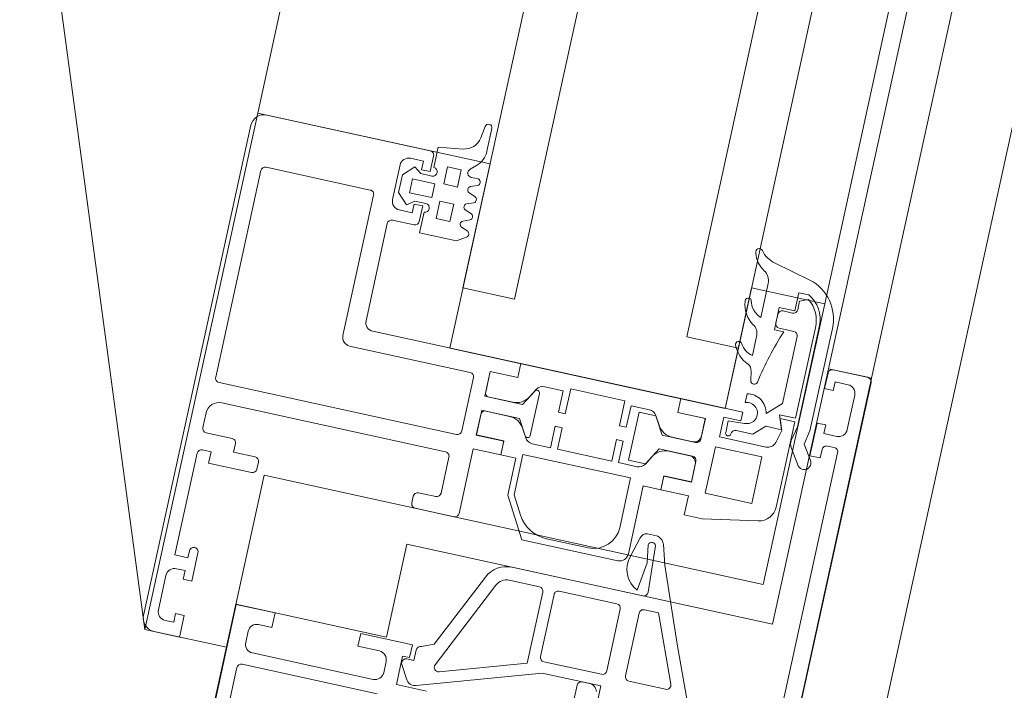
# Model space of a CAD drawing. Header units: metres. Extents: x 233012 to 233264, y 553571 to 554014.
# Tile 211 of 256: x 233204.268 to 233204.3798, y 553836.2545 to 553836.3307. Entities that reach past the tile are written whole.
import ezdxf

# ---------------------------------------------------------------- set-up
doc = ezdxf.new("R2010")
doc.units = ezdxf.units.M
for name, color, linetype, lineweight in [('A-NL$1A_detailuitwerking', 252, 'Continuous', 5), ('A-NL30_stijlen_dorpels-pui', 252, 'Continuous', 5), ('A-NL30_wandopeningen', 252, 'Continuous', 5)]:
    doc.layers.add(name, color=color, linetype=linetype, lineweight=lineweight)

# ---------------------------------------------------------------- blocks, each defined once
blk = doc.blocks.new('NLRS_31_WI_CWP_aluminium raam_gen_mie - AWS 65 BS kiep-2839039-01_Situatie')
at = {"layer": 'A-NL$1A_detailuitwerking'}
for p, q in [((-0.1934996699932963, 0.05945019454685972), (-0.2504996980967, 0.05945019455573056)), ((-0.2519996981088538, 0.05795019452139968), (-0.2519996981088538, 0.0549501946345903)), ((-0.2494996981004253, 0.05795019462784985), (-0.2454996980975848, 0.05795019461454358)), ((-0.242999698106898, 0.05595019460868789), (-0.242999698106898, 0.05745019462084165)), ((-0.242999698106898, 0.05745019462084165), (-0.2311996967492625, 0.05745019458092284)), ((-0.2281997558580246, 0.05745013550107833), (-0.2264996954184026, 0.05745013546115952)), ((-0.2222996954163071, 0.0572501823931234), (-0.1982996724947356, 0.05725018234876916)), ((-0.1919996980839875, 0.03895020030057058), (-0.1919996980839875, 0.05795022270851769)), ((-0.2504996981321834, 0.0559501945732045), (-0.2504996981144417, 0.05695019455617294)), ((-0.249499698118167, 0.05595019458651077), (-0.2504996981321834, 0.0559501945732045)), ((-0.2494996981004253, 0.05495019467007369), (-0.249499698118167, 0.05595019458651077)), ((-0.2444996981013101, 0.05595019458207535), (-0.2454996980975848, 0.05595019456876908)), ((-0.2454996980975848, 0.05595019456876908), (-0.2454996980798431, 0.05495019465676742)), ((-0.2444996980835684, 0.05695019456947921), (-0.2444996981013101, 0.05595019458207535)), ((-0.2421996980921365, 0.05595019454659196), (-0.242999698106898, 0.05595019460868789)), ((-0.2306996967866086, 0.05595019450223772), (-0.2319996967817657, 0.05595019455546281)), ((-0.2319996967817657, 0.05595019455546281), (-0.231999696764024, 0.05095019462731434)), ((-0.2306996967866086, 0.05695019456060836), (-0.2306996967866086, 0.05595019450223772)), ((-0.2286996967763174, 0.05395019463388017), (-0.2286996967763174, 0.05695019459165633)), ((-0.2249996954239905, 0.05595013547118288), (-0.2249996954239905, 0.02995023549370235)), ((-0.2227996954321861, 0.02915019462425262), (-0.2227996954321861, 0.05675018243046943)), ((-0.1977996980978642, 0.05675020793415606), (-0.1977996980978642, 0.0446502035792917)), ((-0.2519996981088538, 0.0549501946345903), (-0.2494996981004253, 0.05495019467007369)), ((-0.2454996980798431, 0.05495019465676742), (-0.2421996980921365, 0.05495019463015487)), ((-0.2301996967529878, 0.05095019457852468), (-0.2301996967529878, 0.05345019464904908)), ((-0.2301996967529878, 0.05345019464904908), (-0.2291996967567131, 0.05345019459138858)), ((-0.2314996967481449, 0.05045019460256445), (-0.2306996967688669, 0.05045019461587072)), ((-0.2469998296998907, 0.04945028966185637), (-0.2734999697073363, 0.04945028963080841)), ((-0.2469998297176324, 0.04495028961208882), (-0.2469998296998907, 0.04945028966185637)), ((-0.2694998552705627, 0.04785028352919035), (-0.25399981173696, 0.04785028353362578)), ((-0.2534998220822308, 0.04735029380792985), (-0.2534998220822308, 0.03165031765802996)), ((-0.2509997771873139, 0.04748437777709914), (-0.2496998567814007, 0.04748437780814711)), ((-0.2519998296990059, 0.03245034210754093), (-0.2519998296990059, 0.04648432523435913)), ((-0.2486998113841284, 0.04648433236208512), (-0.2486998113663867, 0.04495028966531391)), ((-0.2486998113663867, 0.04495028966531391), (-0.2469998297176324, 0.04495028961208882)), ((-0.1982997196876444, 0.04415018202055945), (-0.2145996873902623, 0.04415018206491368)), ((-0.2155996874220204, 0.04315018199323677), (-0.2155996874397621, 0.02915019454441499)), ((-0.2123996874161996, 0.04195019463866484), (-0.2010994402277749, 0.04195019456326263)), ((-0.200599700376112, 0.04145045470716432), (-0.2005997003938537, 0.03894993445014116)), ((-0.1973763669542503, 0.04145033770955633), (-0.1985641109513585, 0.04026259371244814)), ((-0.1982996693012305, 0.04195019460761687), (-0.1942997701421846, 0.04195019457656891)), ((-0.195323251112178, 0.04145033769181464), (-0.1973763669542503, 0.04145033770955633)), ((-0.1941354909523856, 0.04026257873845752), (-0.195323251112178, 0.04145033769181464)), ((-0.2133996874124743, 0.02375019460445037), (-0.2133996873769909, 0.04095019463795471)), ((-0.1992997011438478, 0.03945019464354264), (-0.1992997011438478, 0.0409501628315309)), ((-0.1985641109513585, 0.04026259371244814), (-0.1979498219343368, 0.03945033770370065)), ((-0.1971498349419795, 0.03765036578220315), (-0.1971498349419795, 0.04025034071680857)), ((-0.1971498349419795, 0.04025034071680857), (-0.1955497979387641, 0.04025034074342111)), ((-0.1955497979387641, 0.04025034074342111), (-0.1955497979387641, 0.03765036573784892)), ((-0.1947498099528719, 0.03945033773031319), (-0.1941354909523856, 0.04026257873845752)), ((-0.1932997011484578, 0.04095012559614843), (-0.1932997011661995, 0.03945019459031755)), ((-0.1982997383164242, 0.03945019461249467), (-0.1992997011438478, 0.03945019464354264)), ((-0.1982997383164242, 0.03845019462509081), (-0.1982997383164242, 0.03945019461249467)), ((-0.1979498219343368, 0.03945033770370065), (-0.1979498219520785, 0.0381508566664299)), ((-0.1947498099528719, 0.03815086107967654), (-0.1947498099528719, 0.03945033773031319)), ((-0.1932997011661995, 0.03945019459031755), (-0.1942997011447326, 0.03945019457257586)), ((-0.1942997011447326, 0.03945019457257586), (-0.1942997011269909, 0.03845019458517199)), ((-0.1989498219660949, 0.03815036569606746), (-0.201349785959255, 0.03815036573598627)), ((-0.201349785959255, 0.03815036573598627), (-0.201349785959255, 0.03385037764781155)), ((-0.2000999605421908, 0.03845019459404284), (-0.1982997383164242, 0.03845019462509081)), ((-0.1942997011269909, 0.03845019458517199), (-0.1924997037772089, 0.03845019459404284)), ((-0.19140688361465, 0.03815036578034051), (-0.1937498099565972, 0.03815036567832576)), ((-0.1910010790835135, 0.0353523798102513), (-0.19140688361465, 0.03815036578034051)), ((-0.1955497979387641, 0.03765036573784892), (-0.1971498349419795, 0.03765036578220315)), ((-0.199357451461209, 0.03505035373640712), (-0.1993574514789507, 0.03665035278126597)), ((-0.1993574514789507, 0.03665035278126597), (-0.1973574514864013, 0.03665035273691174)), ((-0.1973574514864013, 0.03665035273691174), (-0.1973574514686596, 0.03505035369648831)), ((-0.1953497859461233, 0.03505035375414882), (-0.1953497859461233, 0.03665035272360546)), ((-0.1953497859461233, 0.03665035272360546), (-0.1933497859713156, 0.03665035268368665)), ((-0.1933497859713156, 0.03665035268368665), (-0.1933497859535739, 0.03505035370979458)), ((-0.2471998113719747, 0.03495028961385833), (-0.2486998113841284, 0.03495028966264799)), ((-0.2486998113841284, 0.03495028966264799), (-0.2486998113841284, 0.03245033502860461)), ((-0.2471998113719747, 0.0289502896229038), (-0.2471998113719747, 0.03495028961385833)), ((-0.1973574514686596, 0.03505035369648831), (-0.199357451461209, 0.03505035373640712)), ((-0.1933497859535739, 0.03505035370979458), (-0.1953497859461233, 0.03505035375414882)), ((-0.201349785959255, 0.03385037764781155), (-0.2006963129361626, 0.03285080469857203)), ((-0.2000028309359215, 0.03285004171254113), (-0.1996963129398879, 0.03364995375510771)), ((-0.1990028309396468, 0.03365071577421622), (-0.1986963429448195, 0.03285080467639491)), ((-0.1980028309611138, 0.03285004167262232), (-0.1976963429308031, 0.03364995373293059)), ((-0.1970028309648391, 0.03365071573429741), (-0.1966963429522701, 0.03285080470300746)), ((-0.1960028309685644, 0.03285004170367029), (-0.1956963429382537, 0.03364995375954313)), ((-0.1950028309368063, 0.03365071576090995), (-0.1946963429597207, 0.03285080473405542)), ((-0.193949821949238, 0.03293069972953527), (-0.193949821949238, 0.03375070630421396)), ((-0.1930785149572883, 0.03408549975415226), (-0.1925013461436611, 0.03345947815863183)), ((-0.1879637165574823, 0.03344925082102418), (-0.1893313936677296, 0.03366355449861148)), ((-0.2306996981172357, 0.03245019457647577), (-0.2314996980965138, 0.0324501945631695)), ((-0.1906633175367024, 0.03265407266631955), (-0.1880256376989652, 0.03265407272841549)), ((-0.2496998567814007, 0.03145028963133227), (-0.2509997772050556, 0.03145028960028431)), ((-0.2319996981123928, 0.03195019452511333), (-0.2319996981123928, 0.02745019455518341)), ((-0.2301996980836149, 0.02995023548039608), (-0.2301996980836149, 0.03195019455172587)), ((-0.2519998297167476, 0.02627029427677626), (-0.2519998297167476, 0.02975029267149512)), ((-0.2519998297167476, 0.02975029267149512), (-0.2486998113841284, 0.02975029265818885)), ((-0.2496493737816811, 0.02963330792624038), (-0.2511450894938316, 0.0287697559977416)), ((-0.2488993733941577, 0.02840030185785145), (-0.2488993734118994, 0.02920029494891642)), ((-0.2486998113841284, 0.02975029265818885), (-0.2486998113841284, 0.02895028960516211)), ((-0.2254996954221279, 0.02945023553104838), (-0.2296996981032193, 0.02945023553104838)), ((-0.247699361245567, 0.02840030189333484), (-0.2488993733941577, 0.02840030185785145)), ((-0.2486998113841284, 0.02895028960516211), (-0.2471998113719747, 0.0289502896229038)), ((-0.2160996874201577, 0.0286501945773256), (-0.2222996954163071, 0.02865019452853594)), ((-0.2516360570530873, 0.0275244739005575), (-0.2471997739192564, 0.01387099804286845)), ((-0.2466220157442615, 0.02654114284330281), (-0.2471993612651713, 0.02790030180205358)), ((-0.2314996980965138, 0.02695019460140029), (-0.2239996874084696, 0.02695019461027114)), ((-0.2239996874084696, 0.02695019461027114), (-0.2239996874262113, 0.02375019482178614)), ((-0.2223996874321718, 0.02375019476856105), (-0.2223996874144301, 0.02695019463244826)), ((-0.2223996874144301, 0.02695019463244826), (-0.2199996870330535, 0.02695019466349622)), ((-0.2195192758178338, 0.02694000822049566), (-0.2223792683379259, 0.02694000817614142)), ((-0.2223792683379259, 0.02694000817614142), (-0.2223791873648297, 0.02373935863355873)), ((-0.2195192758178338, 0.02370928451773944), (-0.2195192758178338, 0.02694000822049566)), ((-0.2150201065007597, 0.02694000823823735), (-0.2178800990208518, 0.02694000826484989)), ((-0.2178800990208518, 0.02694000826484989), (-0.2178800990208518, 0.02370928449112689)), ((-0.2173996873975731, 0.02695019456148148), (-0.2149996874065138, 0.02695019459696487)), ((-0.2150201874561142, 0.0237393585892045), (-0.2150201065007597, 0.02694000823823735)), ((-0.2149996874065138, 0.02695019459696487), (-0.2149996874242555, 0.02375019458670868)), ((-0.2488676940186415, 0.02593268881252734), (-0.2385657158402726, 0.0211293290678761)), ((-0.2379318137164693, 0.02248841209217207), (-0.2466220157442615, 0.02654114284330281)), ((-0.2194996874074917, 0.02645019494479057), (-0.2194996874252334, 0.02255015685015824)), ((-0.2178996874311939, 0.02255015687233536), (-0.2178996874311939, 0.02645019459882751)), ((-0.2464465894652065, 0.01575981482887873), (-0.2495545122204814, 0.02532501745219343)), ((-0.2239996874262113, 0.02375019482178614), (-0.2223996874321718, 0.02375019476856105)), ((-0.2223791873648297, 0.02373935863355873), (-0.223999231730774, 0.02374050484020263)), ((-0.223999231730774, 0.02374050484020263), (-0.223999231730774, 0.02200011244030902)), ((-0.2134014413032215, 0.02374050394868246), (-0.2150201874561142, 0.0237393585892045)), ((-0.2149996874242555, 0.02375019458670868), (-0.2133996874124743, 0.02375019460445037)), ((-0.2134014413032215, 0.005159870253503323), (-0.2134014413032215, 0.02374050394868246)), ((-0.2194996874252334, 0.02255015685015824), (-0.2213012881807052, 0.02151000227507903)), ((-0.2160980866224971, 0.0215100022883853), (-0.2178996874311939, 0.02255015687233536)), ((-0.2282987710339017, 0.02200011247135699), (-0.232899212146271, 0.01934382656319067)), ((-0.2301993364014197, 0.02009442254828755), (-0.2281111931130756, 0.02130011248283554)), ((-0.223999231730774, 0.02200011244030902), (-0.2282987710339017, 0.02200011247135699)), ((-0.2281111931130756, 0.02130011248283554), (-0.2234190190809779, 0.02130011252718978)), ((-0.2234190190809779, 0.02130011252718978), (-0.2234190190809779, 0.00880011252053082)), ((-0.2215090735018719, 0.021405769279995), (-0.2205192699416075, 0.02197723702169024)), ((-0.2168801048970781, 0.02197723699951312), (-0.2158903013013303, 0.02140576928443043)), ((-0.2220090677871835, 0.0183998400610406), (-0.2220090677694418, 0.02053737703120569)), ((-0.221151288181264, 0.02095019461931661), (-0.2162480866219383, 0.02095019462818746)), ((-0.2153903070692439, 0.02053737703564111), (-0.2153903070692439, 0.0183998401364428)), ((-0.237699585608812, 0.01976984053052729), (-0.237699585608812, 0.01625981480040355)), ((-0.2361997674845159, 0.004584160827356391), (-0.2361997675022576, 0.01976954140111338)), ((-0.232899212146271, 0.01934382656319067), (-0.2328992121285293, 0.008200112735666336)), ((-0.2195120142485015, 0.01839984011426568), (-0.2220090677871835, 0.0183998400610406)), ((-0.2195120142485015, 0.01759984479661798), (-0.2195120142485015, 0.01839984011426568)), ((-0.2153903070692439, 0.0183998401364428), (-0.2178873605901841, 0.01839984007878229)), ((-0.2178873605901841, 0.01839984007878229), (-0.2178873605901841, 0.01759984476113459)), ((-0.2220090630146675, 0.01130017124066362), (-0.2220090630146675, 0.01759984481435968)), ((-0.2220090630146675, 0.01759984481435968), (-0.2195120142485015, 0.01759984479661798)), ((-0.2178873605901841, 0.01759984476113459), (-0.2149996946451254, 0.0175998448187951)), ((-0.2149996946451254, 0.0175998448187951), (-0.2149996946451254, 0.01130017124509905)), ((-0.2381995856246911, 0.0157598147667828), (-0.2464465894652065, 0.01575981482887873)), ((-0.2321992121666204, 0.01180011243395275), (-0.2321992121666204, 0.01663039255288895)), ((-0.2471997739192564, 0.01387099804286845), (-0.2471997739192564, 0.007060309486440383)), ((-0.2458993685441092, 0.007260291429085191), (-0.2458993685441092, 0.01395980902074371)), ((-0.2453993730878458, 0.01445980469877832), (-0.2381995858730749, 0.01445980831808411)), ((-0.237699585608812, 0.0139598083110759), (-0.237699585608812, 0.007260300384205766)), ((-0.2194992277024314, 0.01130017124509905), (-0.2220090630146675, 0.01130017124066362)), ((-0.2194992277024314, 0.01050018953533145), (-0.2194992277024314, 0.01130017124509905)), ((-0.2149996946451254, 0.01130017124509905), (-0.2179001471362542, 0.0113001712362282)), ((-0.2179001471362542, 0.0113001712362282), (-0.2179001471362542, 0.0105001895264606)), ((-0.2220090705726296, 0.008360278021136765), (-0.2220090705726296, 0.01050018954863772)), ((-0.2220090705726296, 0.01050018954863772), (-0.2194992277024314, 0.01050018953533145)), ((-0.2179001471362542, 0.0105001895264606), (-0.215390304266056, 0.01050018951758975)), ((-0.215390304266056, 0.01050018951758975), (-0.2153903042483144, 0.008360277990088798)), ((-0.2476998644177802, 0.009700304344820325), (-0.251999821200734, 0.009700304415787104)), ((-0.2471998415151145, 0.008369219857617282), (-0.2471998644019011, 0.009200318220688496)), ((-0.2158996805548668, 0.009450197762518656), (-0.2214996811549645, 0.009450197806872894)), ((-0.2214996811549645, 0.009450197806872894), (-0.2214996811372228, 0.00748890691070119)), ((-0.2158996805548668, 0.007504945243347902), (-0.2158996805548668, 0.009450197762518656)), ((-0.2234190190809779, 0.00880011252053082), (-0.2291992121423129, 0.008800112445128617)), ((-0.2471997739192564, 0.007060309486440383), (-0.2489992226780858, 0.007060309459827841)), ((-0.2381995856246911, 0.006760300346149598), (-0.2453993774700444, 0.006760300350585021)), ((-0.2298257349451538, 0.006278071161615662), (-0.2320806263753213, 0.006911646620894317)), ((-0.2318992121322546, 0.007200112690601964), (-0.2239979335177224, 0.007200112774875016)), ((-0.2239979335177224, 0.007200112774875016), (-0.2239979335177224, 0.005159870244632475)), ((-0.2205192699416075, 0.00692278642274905), (-0.2215090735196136, 0.007494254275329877)), ((-0.2214996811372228, 0.00748890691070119), (-0.2194996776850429, 0.006350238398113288)), ((-0.2178997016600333, 0.006350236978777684), (-0.2158996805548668, 0.007504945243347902)), ((-0.2158903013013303, 0.007494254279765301), (-0.2168801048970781, 0.006922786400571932)), ((-0.2194996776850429, 0.006350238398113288), (-0.2194996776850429, 0.002450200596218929)), ((-0.2178997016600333, 0.002450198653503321), (-0.2178997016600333, 0.006350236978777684)), ((-0.2455015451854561, 0.004560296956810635), (-0.2381995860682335, 0.004560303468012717)), ((-0.2357128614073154, 0.00535649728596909), (-0.2324231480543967, 0.004894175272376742)), ((-0.2324231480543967, 0.004894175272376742), (-0.2303917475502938, 0.005215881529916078)), ((-0.229199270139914, 0.004538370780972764), (-0.229199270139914, 0.005585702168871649)), ((-0.2223996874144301, 0.005150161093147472), (-0.2239996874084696, 0.005150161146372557)), ((-0.2239996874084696, 0.005150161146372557), (-0.2239996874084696, 0.001950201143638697)), ((-0.2239979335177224, 0.005159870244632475), (-0.2223746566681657, 0.005159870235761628)), ((-0.2223996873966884, 0.001950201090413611), (-0.2223996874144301, 0.005150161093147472)), ((-0.2223746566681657, 0.005159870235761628), (-0.2223746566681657, 0.00196001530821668)), ((-0.2195192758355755, 0.002760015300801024), (-0.2195192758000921, 0.005190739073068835)), ((-0.2178800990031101, 0.005190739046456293), (-0.2178800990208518, 0.002760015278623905)), ((-0.2150247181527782, 0.001960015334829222), (-0.2150247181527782, 0.005159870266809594)), ((-0.2150247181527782, 0.005159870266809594), (-0.2134014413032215, 0.005159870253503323)), ((-0.213399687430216, 0.00515016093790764), (-0.2149996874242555, 0.005150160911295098)), ((-0.2149996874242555, 0.005150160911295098), (-0.2149996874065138, 0.001950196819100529)), ((-0.2133996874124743, -0.002050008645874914), (-0.213399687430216, 0.00515016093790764)), ((-0.246001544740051, -0.0002128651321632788), (-0.246001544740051, 0.004060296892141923)), ((-0.2376995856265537, 0.004060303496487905), (-0.237699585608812, 0.00242990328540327)), ((-0.2303435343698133, 0.004384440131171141), (-0.2356717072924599, 0.004084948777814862)), ((-0.2322461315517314, 0.002902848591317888), (-0.2299989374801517, 0.003543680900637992)), ((-0.237699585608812, 0.00242990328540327), (-0.2453126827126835, -0.0006758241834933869)), ((-0.2407034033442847, -0.0004155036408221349), (-0.2322461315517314, 0.002902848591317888)), ((-0.2239996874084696, 0.001950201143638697), (-0.2261996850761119, 0.001950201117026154)), ((-0.2261996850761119, 0.001950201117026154), (-0.2261996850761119, -0.000110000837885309)), ((-0.2199996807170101, 0.00195020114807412), (-0.2223996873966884, 0.001950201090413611)), ((-0.2223746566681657, 0.00196001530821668), (-0.2203192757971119, 0.001960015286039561)), ((-0.2149996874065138, 0.001950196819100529), (-0.2173997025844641, 0.001950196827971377)), ((-0.2170800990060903, 0.001960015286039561), (-0.2150247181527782, 0.001960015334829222)), ((-0.2232999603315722, -0.005249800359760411), (-0.2232999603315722, 0.0001502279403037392)), ((-0.2232999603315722, 0.0001502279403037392), (-0.2178999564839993, 0.0001502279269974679)), ((-0.2178999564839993, 0.0001502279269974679), (-0.217899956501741, -0.005249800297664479)), ((-0.2512119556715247, -0.004702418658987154), (-0.2407034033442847, -0.0004155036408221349)), ((-0.2261996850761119, -0.000110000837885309), (-0.2250911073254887, -0.006397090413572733)), ((-0.2166999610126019, -0.00546612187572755), (-0.2166999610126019, -4.977789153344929e-05)), ((-0.2166999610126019, -4.977789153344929e-05), (-0.21439968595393, -4.977788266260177e-05)), ((-0.2146996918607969, -0.000649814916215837), (-0.2160998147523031, -0.0006498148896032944)), ((-0.2145996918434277, -0.002522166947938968), (-0.2146996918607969, -0.000649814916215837)), ((-0.21439968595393, -4.977788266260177e-05), (-0.21439968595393, -0.002050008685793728)), ((-0.2155997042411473, -0.001754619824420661), (-0.215599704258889, -0.003691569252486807)), ((-0.21439968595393, -0.002050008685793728), (-0.2133996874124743, -0.002050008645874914)), ((-0.2112452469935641, -0.002076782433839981), (-0.2122854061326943, -0.002076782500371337)), ((-0.2086534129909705, -0.001975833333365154), (-0.2096917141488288, -0.002150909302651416)), ((-0.2046775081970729, -0.00174143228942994), (-0.2068686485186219, -0.001741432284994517)), ((-0.1984925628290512, -0.001741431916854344), (-0.202457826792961, -0.001741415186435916)), ((-0.1971122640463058, -0.006290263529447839), (-0.1960622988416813, -0.001947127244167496)), ((-0.215599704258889, -0.003691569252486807), (-0.2143996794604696, -0.004940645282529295)), ((-0.2034995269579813, -0.00463683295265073), (-0.2034995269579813, -0.003550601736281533)), ((-0.2034995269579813, -0.003550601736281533), (-0.2008995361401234, -0.003550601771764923)), ((-0.2031995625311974, -0.00405028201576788), (-0.2031996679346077, -0.00575054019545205)), ((-0.2016992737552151, -0.003550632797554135), (-0.2026997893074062, -0.003550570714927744)), ((-0.2011996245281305, -0.005150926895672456), (-0.2011995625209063, -0.004050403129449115)), ((-0.2008995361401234, -0.003550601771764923), (-0.2008995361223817, -0.005350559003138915)), ((-0.217899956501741, -0.005249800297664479), (-0.2232999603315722, -0.005249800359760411)), ((-0.2143996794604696, -0.004940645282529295), (-0.2143996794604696, -0.006780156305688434)), ((-0.2114822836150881, -0.006250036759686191), (-0.2129875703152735, -0.004683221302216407)), ((-0.2008995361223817, -0.005350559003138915), (-0.19879953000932, -0.005350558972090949)), ((-0.19879953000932, -0.005350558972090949), (-0.19879953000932, -0.006517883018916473)), ((-0.2144996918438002, -0.00682300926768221), (-0.2159587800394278, -0.006432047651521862)), ((-0.2131996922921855, -0.006349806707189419), (-0.2144996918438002, -0.00682300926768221)), ((-0.2143996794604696, -0.006780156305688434), (-0.2127996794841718, -0.006197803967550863)), ((-0.2131996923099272, -0.008049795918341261), (-0.2131996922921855, -0.006349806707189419)), ((-0.2127996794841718, -0.006197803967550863), (-0.2127996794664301, -0.008049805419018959)), ((-0.2036996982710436, -0.006250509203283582), (-0.2114822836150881, -0.006250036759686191)), ((-0.1996994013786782, -0.005650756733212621), (-0.2006999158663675, -0.005650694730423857)), ((-0.1992964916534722, -0.006579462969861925), (-0.1996994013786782, -0.005650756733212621)), ((-0.2231214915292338, -0.008049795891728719), (-0.2131996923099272, -0.008049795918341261)), ((-0.2161264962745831, -0.008263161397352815), (-0.2179903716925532, -0.009495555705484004)), ((-0.2136995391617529, -0.00845259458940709), (-0.2153788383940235, -0.008116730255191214)), ((-0.2019373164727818, -0.008452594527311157), (-0.2136995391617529, -0.00845259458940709)), ((-0.2127996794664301, -0.008049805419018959), (-0.2022753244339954, -0.008049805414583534)), ((-0.2171087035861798, -0.01070907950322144), (-0.2154710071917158, -0.009628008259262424)), ((-0.2154710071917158, -0.009628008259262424), (-0.213848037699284, -0.009952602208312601)), ((-0.213848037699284, -0.009952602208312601), (-0.201930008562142, -0.009952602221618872)), ((-0.2127998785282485, -0.01054977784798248), (-0.2165998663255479, -0.01054977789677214)), ((-0.2165998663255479, -0.01054977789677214), (-0.2165998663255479, -0.01174977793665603)), ((-0.2127998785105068, -0.01154977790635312), (-0.2127998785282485, -0.01054977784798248)), ((-0.2069998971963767, -0.01054977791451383), (-0.208799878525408, -0.01054977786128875)), ((-0.208799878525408, -0.01054977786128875), (-0.208799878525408, -0.01154977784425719)), ((-0.206499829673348, -0.01504971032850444), (-0.2064998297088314, -0.01104984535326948)), ((-0.2165998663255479, -0.01174977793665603), (-0.215599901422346, -0.01174977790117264)), ((-0.2150998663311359, -0.01224981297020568), (-0.2150998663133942, -0.01304976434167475)), ((-0.2137998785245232, -0.01304970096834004), (-0.2137998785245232, -0.01154977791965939)), ((-0.2137998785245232, -0.01154977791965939), (-0.2127998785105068, -0.01154977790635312)), ((-0.208799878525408, -0.01154977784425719), (-0.2077998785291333, -0.0115497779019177)), ((-0.2077998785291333, -0.0115497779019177), (-0.2077998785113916, -0.01304981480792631)), ((-0.2155998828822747, -0.01354978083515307), (-0.2468998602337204, -0.01354978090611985)), ((-0.2087998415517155, -0.01404977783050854), (-0.2127998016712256, -0.01404977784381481)), ((-0.2660998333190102, -0.01554977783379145), (-0.206999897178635, -0.0155497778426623))]:
    blk.add_line(p, q, dxfattribs=at)
for centre, radius, start, end in [((-0.2162005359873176, -0.03883511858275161), 0.03648065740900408, 69.62534823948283, 79.730020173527), ((-0.201930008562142, -0.004952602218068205), 0.005000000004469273, 270.0000000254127, 344.4825252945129)]:
    blk.add_arc(centre, radius, start, end, dxfattribs=at)
for centre, major_axis, ratio, start_param, end_param in [((-0.2504996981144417, 0.05795019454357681), (0.0008173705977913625, 0.001257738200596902), 0.999999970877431, 0.576286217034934, 2.147082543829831), ((-0.1934996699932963, 0.05795022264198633), (0.00109534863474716, 0.001024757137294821), 0.9999999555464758, 5.531071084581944, 7.101867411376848), ((-0.2494996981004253, 0.05695019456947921), (0.0001452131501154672, 0.0009894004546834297), 0.9999999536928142, 0.1457284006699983, 1.716524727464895), ((-0.2454996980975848, 0.05695019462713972), (-0.0008423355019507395, 0.0005389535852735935), 0.9999999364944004, 3.710786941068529, 5.281583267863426), ((-0.2311996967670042, 0.05695019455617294), (0.0001148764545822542, 0.0004866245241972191), 0.9999999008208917, 4.944212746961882, 6.515009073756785), ((-0.2281997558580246, 0.05695019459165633), (0.0004999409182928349, 0), 0.9999999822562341, 1.570796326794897, 3.141592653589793), ((-0.2264996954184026, 0.05595013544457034), (0.0006362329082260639, 0.001358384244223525), 0.9999999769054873, 5.150417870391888, 6.721214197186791), ((-0.2222996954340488, 0.05675018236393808), (-0.000240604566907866, 0.0004383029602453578), 0.9999998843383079, 5.781151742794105, 7.351948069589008), ((-0.1982996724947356, 0.0567502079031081), (0.000139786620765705, 0.0004800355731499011), 0.9999998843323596, 4.995753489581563, 6.566549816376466), ((-0.2421996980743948, 0.05545019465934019), (0.0001235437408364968, 0.0004844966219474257), 0.999999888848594, 3.391266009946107, 6.532858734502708), ((-0.2291996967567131, 0.05395019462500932), (4.124028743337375e-05, 0.000498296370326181), 0.9999998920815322, 3.224167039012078, 4.794963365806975), ((-0.2314996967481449, 0.05095019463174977), (8.009112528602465e-05, 0.0004935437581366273), 0.9999999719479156, 1.731671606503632, 3.302467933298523), ((-0.2306996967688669, 0.05095019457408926), (0.0004996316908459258, 1.918826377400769e-05), 0.9999998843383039, 4.674003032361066, 6.244799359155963), ((-0.25399981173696, 0.04735029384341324), (-0.0001913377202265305, 0.0004619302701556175), 0.9999998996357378, 4.319689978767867, 5.890486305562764), ((-0.2509997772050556, 0.04648432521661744), (6.102109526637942e-11, 0.001000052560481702), 0.9999999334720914, 4.327712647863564e-08, 1.570796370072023), ((-0.2496998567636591, 0.04648433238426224), (-0.0003582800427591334, 0.0009336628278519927), 0.9999999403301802, 4.345981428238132, 5.916777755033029), ((-0.214599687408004, 0.04315018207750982), (0.0007913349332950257, 0.000611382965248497), 0.9999998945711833, 0.9129893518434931, 2.48378567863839), ((-0.1982997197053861, 0.04465020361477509), (-0.0003941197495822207, 0.0003077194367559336), 0.999999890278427, 2.233705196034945, 3.804501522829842), ((-0.2123996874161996, 0.04095019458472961), (-0.0002566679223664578, 0.0009664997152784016), 0.9999998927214, 6.023612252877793, 7.594408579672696), ((-0.2010994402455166, 0.04145045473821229), (-0.0004782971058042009, 0.0001448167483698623), 0.9999999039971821, 3.435593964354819, 5.006390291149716), ((-0.1982996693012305, 0.04095016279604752), (-0.000850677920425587, 0.0005257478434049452), 0.9999999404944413, 5.265963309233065, 6.836759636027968), ((-0.1942997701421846, 0.04095012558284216), (-0.0009571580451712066, 0.0002898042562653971), 0.9999999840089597, 3.435594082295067, 5.006390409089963), ((-0.2000999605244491, 0.03894993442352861), (-0.000480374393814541, 0.0001377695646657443), 0.999999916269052, 0.2792996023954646, 1.850095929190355), ((-0.1984498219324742, 0.03815085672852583), (-0.000253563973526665, 0.000430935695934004), 0.9999999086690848, 1.039929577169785, 4.180540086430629), ((-0.1942498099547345, 0.03815086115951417), (-0.0002692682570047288, 0.0004213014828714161), 0.9999997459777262, 1.002097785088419, 4.142699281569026), ((-0.1924997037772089, 0.03895020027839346), (0.0004140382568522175, 0.0002803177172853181), 0.9999999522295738, 4.117243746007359, 5.688040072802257), ((-0.1890217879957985, 0.0356394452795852), (-0.001027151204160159, 0.001716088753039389), 0.9999999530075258, 1.175479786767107, 2.446817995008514), ((-0.1993493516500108, 0.03344984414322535), (-0.0003829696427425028, 0.0001173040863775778), 0.999999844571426, 3.964165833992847, 6.057265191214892), ((-0.1973493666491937, 0.03344982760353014), (7.262710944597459e-06, 0.0004004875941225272), 0.9999997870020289, 5.255883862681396, 7.348949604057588), ((-0.1953493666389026, 0.03344982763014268), (-1.649409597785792e-05, 0.0004002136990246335), 0.9999998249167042, 5.196561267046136, 7.289627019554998), ((-0.1934498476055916, 0.0337507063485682), (-0.0002120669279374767, 0.0004527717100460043), 0.999999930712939, 5.008058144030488, 7.415952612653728), ((-0.2509997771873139, 0.03245034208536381), (-0.000996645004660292, 8.248491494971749e-05), 0.9999999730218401, 0.08257437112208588, 1.653370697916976), ((-0.2496998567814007, 0.03245033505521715), (-0.0003827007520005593, 0.0009239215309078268), 0.9999999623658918, 2.748893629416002, 4.319689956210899), ((-0.2314996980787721, 0.03195019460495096), (0.0004706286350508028, 0.0001688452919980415), 0.9999998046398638, 1.226334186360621, 2.797130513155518), ((-0.230699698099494, 0.03195019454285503), (-0.0001148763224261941, 0.0004866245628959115), 0.9999999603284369, 4.48056550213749, 6.051361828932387), ((-0.2003493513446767, 0.03305093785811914), (-4.027600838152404e-05, 0.0003985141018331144), 0.9999999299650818, 1.99327118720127, 4.086266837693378), ((-0.1983493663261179, 0.03305095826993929), (3.430944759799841e-05, 0.0003990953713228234), 0.9999999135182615, 2.179777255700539, 4.272722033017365), ((-0.1963493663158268, 0.03305095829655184), (0.0001808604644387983, 0.0003574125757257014), 0.9999998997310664, 2.562477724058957, 4.655422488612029), ((-0.1943416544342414, 0.03306428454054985), (-0.0001994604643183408, 0.0003627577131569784), 0.99999983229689, 1.609872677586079, 3.881099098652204), ((-0.1906633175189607, 0.03515407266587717), (-0.002499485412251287, 5.072222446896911e-05), 0.9999999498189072, 0.7651080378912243, 1.591086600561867), ((-0.1880256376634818, 0.03305407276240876), (-0.0001406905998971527, 0.0003744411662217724), 0.9999998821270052, 2.782177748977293, 5.768342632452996), ((-0.2493993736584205, 0.02920029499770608), (-0.0003371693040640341, 0.0003692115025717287), 0.9999999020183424, 3.972320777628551, 6.066715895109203), ((-0.2296996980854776, 0.02995023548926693), (0.0004785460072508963, 0.0001448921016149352), 0.9999999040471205, 2.847591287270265, 4.418387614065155), ((-0.2254996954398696, 0.02995023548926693), (-0.0004967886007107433, 5.657828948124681e-05), 0.999999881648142, 1.68419581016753, 3.254992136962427), ((-0.2222996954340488, 0.02915019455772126), (-0.0002859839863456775, 0.0004101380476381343), 0.9999998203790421, 0.9618933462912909, 2.532689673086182), ((-0.2160996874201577, 0.02915019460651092), (-0.0002185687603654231, 0.0004496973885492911), 0.9999998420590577, 2.689179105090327, 4.259975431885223), ((-0.2506993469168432, 0.02787459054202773), (0, 0.00100000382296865), 0.9999999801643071, 0.4620017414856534, 1.928490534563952), ((-0.2476993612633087, 0.02790030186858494), (-0.0002552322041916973, 0.0004299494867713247), 0.9999998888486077, 4.176664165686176, 5.747460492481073), ((-0.2314996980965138, 0.02745019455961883), (0.0004996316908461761, 1.918826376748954e-05), 0.9999998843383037, 3.103206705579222, 4.674003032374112), ((-0.2199996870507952, 0.0264501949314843), (0.000275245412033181, 0.0004174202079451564), 0.9999999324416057, 5.295341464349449, 6.866137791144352), ((-0.2173996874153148, 0.02645019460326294), (0.0004915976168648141, 9.127869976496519e-05), 0.999999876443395, 1.387209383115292, 2.958005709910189), ((-0.2490789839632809, 0.02547952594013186), (0.0002938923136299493, 0.0004045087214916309), 0.9999999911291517, 0.1920278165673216, 2.513273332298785), ((-0.2215192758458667, 0.02370928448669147), (-0.0005176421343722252, 0.001931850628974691), 0.9999999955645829, 3.403393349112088, 4.450587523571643), ((-0.215880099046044, 0.0237092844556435), (-0.001414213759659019, 0.00141421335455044), 0.9999999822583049, 0.7853980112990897, 1.832592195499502), ((-0.2391997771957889, 0.01976953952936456), (-0.002653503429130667, 0.001399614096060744), 0.9999999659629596, 3.626965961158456, 4.761389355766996), ((-0.2210090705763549, 0.02053974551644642), (0.0003815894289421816, 0.0009243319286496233), 0.9999999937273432, 0.9151173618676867, 1.964680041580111), ((-0.2211512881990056, 0.0212501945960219), (-4.165796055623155e-05, 0.0002970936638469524), 0.9999997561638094, 0.3842886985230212, 3.002282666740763), ((-0.2162480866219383, 0.02125019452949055), (0.0002839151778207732, 9.691325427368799e-05), 0.999999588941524, 4.383444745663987, 7.001438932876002), ((-0.2163903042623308, 0.02053974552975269), (0.0003963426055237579, 0.0009181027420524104), 0.9999999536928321, 5.117550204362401, 6.167112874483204), ((-0.2391995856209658, 0.01976984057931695), (-0.001175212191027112, 0.0009321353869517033), 0.9999999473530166, 3.812151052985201, 4.946657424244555), ((-0.2281992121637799, 0.01663039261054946), (0.00358602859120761, 0.001772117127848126), 0.9999999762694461, 1.63545611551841, 2.6826178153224), ((-0.2381995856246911, 0.0162598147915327), (0.000191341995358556, 0.0004619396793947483), 0.999999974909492, 3.534292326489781, 5.105088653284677), ((-0.245399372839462, 0.01395980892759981), (-0.0003275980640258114, 0.0003777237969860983), 0.9999998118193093, 5.568736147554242, 7.139531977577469), ((-0.2381995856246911, 0.01395980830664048), (0.0003679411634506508, 0.0003385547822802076), 0.9999998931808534, 5.539357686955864, 7.11015460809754), ((-0.2291992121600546, 0.01180011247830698), (0.001148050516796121, 0.00277163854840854), 0.9999999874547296, 1.963495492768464, 3.534291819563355), ((-0.2476998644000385, 0.009200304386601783), (0.0003651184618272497, 0.0003415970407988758), 0.9999998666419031, 5.531085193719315, 7.101854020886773), ((-0.2481998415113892, 0.008369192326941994), (0.0008426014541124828, 0.0005385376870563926), 0.9999999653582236, 4.405031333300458, 5.714512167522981), ((-0.2318992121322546, 0.008200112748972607), (0.0001053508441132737, 0.0009944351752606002), 0.9999999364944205, 1.676343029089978, 3.247139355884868), ((-0.2210090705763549, 0.008360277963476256), (-0.00052522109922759, 0.000850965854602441), 0.9999999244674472, 1.017821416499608, 2.065015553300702), ((-0.2163903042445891, 0.008360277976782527), (0.0008816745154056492, 0.0004718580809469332), 0.9999999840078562, 4.744594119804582, 5.791788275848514), ((-0.2453993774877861, 0.007260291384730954), (-0.0004087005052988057, 0.0002880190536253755), 0.9999998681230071, 0.6138861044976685, 2.184682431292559), ((-0.2381995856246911, 0.007260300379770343), (6.109171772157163e-05, 0.0004962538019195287), 0.9999999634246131, 3.264082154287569, 4.834878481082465), ((-0.2330081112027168, 0.004058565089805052), (0.0002332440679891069, 0.00299096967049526), 0.9999999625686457, 6.046704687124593, 7.484391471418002), ((-0.2215192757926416, 0.005190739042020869), (0.0002443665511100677, 0.001985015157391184), 0.9999999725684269, 4.834878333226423, 5.882072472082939), ((-0.2158800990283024, 0.005190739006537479), (-0.001841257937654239, 0.0007808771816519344), 0.9999999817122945, 5.637099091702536, 6.684293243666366), ((-0.2299866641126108, 0.005502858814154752), (0.0002225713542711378, 0.000759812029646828), 0.9999999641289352, 5.102172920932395, 6.36345646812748), ((-0.2455015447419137, 0.004060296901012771), (6.935060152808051e-05, 0.000495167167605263), 0.9999999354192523, 0.1391507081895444, 1.709946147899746), ((-0.2381995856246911, 0.004060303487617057), (0.000474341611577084, 0.000158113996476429), 0.9999999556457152, 5.961434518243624, 7.532231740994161), ((-0.2356997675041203, 0.004584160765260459), (0.000493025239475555, 8.322336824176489e-05), 0.9999999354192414, 2.974367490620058, 4.601313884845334), ((-0.2304590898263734, 0.004794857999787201), (-0.0003630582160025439, 0.0002235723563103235), 0.9999997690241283, 2.397205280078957, 5.105741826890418), ((-0.2303783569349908, 0.004667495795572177), (-0.0005688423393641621, 0.001040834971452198), 0.9999999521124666, 2.96702253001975, 4.103139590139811), ((-0.2203192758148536, 0.002760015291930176), (-0.0001281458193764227, 0.0007896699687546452), 0.999999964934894, 2.980717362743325, 4.551513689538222), ((-0.2199996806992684, 0.002450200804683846), (-0.0001702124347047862, 0.0004701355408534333), 0.9999997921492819, 2.79422361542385, 4.365019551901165), ((-0.2173997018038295, 0.002450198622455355), (-0.000425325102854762, 0.0002628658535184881), 0.9999996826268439, 0.5535752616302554, 2.124369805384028), ((-0.217080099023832, 0.002760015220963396), (-0.0007234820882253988, 0.0003414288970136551), 0.9999998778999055, 0.4409359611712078, 2.011732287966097), ((-0.2048519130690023, -0.002685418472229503), (0.001645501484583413, 0.002884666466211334), 0.9999999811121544, 0.9105062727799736, 1.714399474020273), ((-0.2060016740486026, 4.465803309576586e-05), (-0.0003204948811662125, 0.000162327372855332), 0.9999998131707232, 2.540215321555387, 5.519797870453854), ((-0.2007931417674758, -0.00269996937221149), (0.0001466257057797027, 0.003093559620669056), 0.9999999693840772, 0.1408597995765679, 1.053875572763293), ((-0.2009629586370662, 4.467320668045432e-05), (9.981913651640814e-05, 0.0003451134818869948), 0.9999998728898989, 3.923737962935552, 6.903320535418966), ((-0.1947365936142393, -0.002378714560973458), (-0.001046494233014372, 0.002620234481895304), 0.9999999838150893, 6.156066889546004, 6.956660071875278), ((-0.1952492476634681, 1.073644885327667e-05), (0.0002595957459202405, 0.0002951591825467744), 0.9999999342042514, 4.5314290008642, 7.51842167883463), ((-0.2455015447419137, -0.0002128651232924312), (-0.0004998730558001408, 1.126672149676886e-05), 0.9999998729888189, 0.02253537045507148, 1.980668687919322), ((-0.2160998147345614, -0.0009498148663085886), (-0.0002934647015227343, 6.227744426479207e-05), 0.9999998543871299, 4.921501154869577, 8.063480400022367), ((-0.2046911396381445, -0.002177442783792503), (-0.0010205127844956, 0.00197235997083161), 0.9999999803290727, 0.06060945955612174, 0.8957001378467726), ((-0.2046775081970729, -0.0002414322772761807), (0.0005431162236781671, 0.001398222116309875), 0.9999999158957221, 3.512088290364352, 4.518602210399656), ((-0.2003453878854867, -0.0024554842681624), (0.001328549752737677, 0.001790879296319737), 0.999999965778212, 0.8392390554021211, 1.883083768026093), ((-0.1984925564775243, -0.0002414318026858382), (4.026575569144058e-05, 0.001499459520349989), 0.9999999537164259, 3.168435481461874, 4.221894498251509), ((-0.1931463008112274, -0.002652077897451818), (-0.002380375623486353, 0.001825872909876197), 0.9999999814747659, 6.035171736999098, 6.700309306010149), ((-0.2160995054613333, -0.001749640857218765), (1.125428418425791e-05, 0.0004996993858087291), 0.9999998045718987, 4.724945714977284, 6.306090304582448), ((-0.2133996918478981, -0.002522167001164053), (0.001094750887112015, 0.0004914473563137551), 0.9999999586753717, 2.719643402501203, 6.241487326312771), ((-0.2133996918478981, -0.002522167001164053), (0.001668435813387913, 0.001433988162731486), 0.9999999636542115, 4.190857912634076, 5.777069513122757), ((-0.2096252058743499, -0.002545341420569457), (-0.0002457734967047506, 0.0003155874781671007), 0.9999996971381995, 5.788563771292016, 8.5838648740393), ((-0.2088196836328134, -0.0009897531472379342), (-0.000141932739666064, 0.000989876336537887), 0.999999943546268, 3.166225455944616, 4.069404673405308), ((-0.2026998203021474, -0.004050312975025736), (9.80227380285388e-05, 0.00049003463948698), 0.9999998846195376, 0.1973645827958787, 1.768160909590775), ((-0.201699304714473, -0.004050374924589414), (-0.0004706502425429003, 0.0001680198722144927), 0.9999997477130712, 3.4844292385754, 5.055219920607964), ((-0.2156999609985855, -0.005466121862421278), (0.0009963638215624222, 8.520078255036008e-05), 0.999999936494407, 3.056288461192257, 4.365285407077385), ((-0.2006998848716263, -0.005150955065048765), (-0.0002234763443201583, 0.0004469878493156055), 0.9999999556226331, 1.10712379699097, 2.677914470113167), ((-0.2231214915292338, -0.006049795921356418), (-0.001712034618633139, 0.001033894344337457), 0.9999999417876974, 0.717812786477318, 2.11407707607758), ((-0.2036996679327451, -0.00575050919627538), (-0.0002165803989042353, 0.0004506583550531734), 0.9999999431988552, 2.693535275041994, 4.264330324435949), ((-0.2021995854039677, -0.004450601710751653), (-0.0007902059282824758, 0.003512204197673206), 0.9999999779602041, 2.899248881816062, 3.858353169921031), ((-0.201930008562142, -0.004952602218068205), (0.003473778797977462, 0.0004276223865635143), 0.9999999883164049, 4.587817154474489, 5.697043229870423), ((-0.2155749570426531, -0.009097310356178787), (-0.000873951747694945, 0.0004860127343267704), 0.9999999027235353, 5.022512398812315, 5.804118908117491), ((-0.2175495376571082, -0.0101023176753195), (-0.0004521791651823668, 0.0005983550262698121), 0.9999998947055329, 6.264357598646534, 9.405950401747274), ((-0.2069998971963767, -0.01104984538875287), (0.0001283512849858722, 0.0004833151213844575), 0.9999998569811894, 4.971962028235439, 6.542758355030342), ((-0.2155999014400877, -0.01224981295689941), (0.0004996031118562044, 2.078078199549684e-05), 0.999999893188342, 6.241614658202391, 7.812410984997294), ((-0.215599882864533, -0.01304976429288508), (-0.0003991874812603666, 0.0003011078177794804), 0.999999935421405, 2.217044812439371, 3.787841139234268), ((-0.2127998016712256, -0.01304970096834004), (0, 0.00100007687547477), 0.9999999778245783, 1.570796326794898, 3.141592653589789), ((-0.2087998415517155, -0.01304981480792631), (0.0009999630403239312, 0), 0.9999999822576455, 4.712388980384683, 6.283185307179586), ((-0.206999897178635, -0.01504971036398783), (0.0004472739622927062, 0.0002236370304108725), 0.9999999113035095, 4.248741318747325, 5.819537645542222)]:
    blk.add_ellipse(centre, major_axis=major_axis, ratio=ratio, start_param=start_param, end_param=end_param, dxfattribs=at)
at = {"layer": 'A-NL30_wandopeningen'}
for p, q in [((-0.252000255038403, 0.05900039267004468), (5.677342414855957e-10, 0.1507209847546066)), ((-0.1920001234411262, 0.05900039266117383), (-0.252000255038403, 0.05900039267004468)), ((-0.252000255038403, 0.05900039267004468), (-0.2520002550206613, 0.04950048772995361)), ((0.1920001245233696, 0.05900039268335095), (-0.1920001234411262, 0.05900039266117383)), ((-0.1920001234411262, 0.03200039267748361), (-0.1920001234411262, 0.05900039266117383)), ((-0.2469998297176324, 0.04950018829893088), (-0.2739999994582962, 0.04950018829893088)), ((-0.2520002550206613, 0.04950048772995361), (-0.232000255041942, 0.04950048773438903)), ((-0.2469998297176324, 0.03200039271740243), (-0.2469998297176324, 0.04950018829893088)), ((-0.232000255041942, 0.04950048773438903), (-0.232000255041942, -0.008499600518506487)), ((-0.2361997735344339, 0.03200039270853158), (-0.2469998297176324, 0.03200039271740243)), ((-0.2361997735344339, -0.01049987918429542), (-0.2361997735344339, 0.03200039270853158)), ((-0.2134001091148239, 3.926636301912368e-07), (-0.2134001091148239, 0.03200039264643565)), ((-0.2134001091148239, 0.03200039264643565), (-0.1920001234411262, 0.03200039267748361)), ((0.2064999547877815, 0.0320003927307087), (-0.2064001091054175, 0.03200039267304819)), ((-0.2064001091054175, 0.03200039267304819), (-0.2064001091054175, 0.02600039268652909)), ((-0.2064001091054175, 0.02600039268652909), (0.2064999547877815, 0.02600039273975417)), ((0.2064999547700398, 0.006000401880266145), (-0.2064001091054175, 0.00600040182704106)), ((-0.2064001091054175, 0.00600040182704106), (-0.2064001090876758, 4.019070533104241e-07)), ((-0.2134001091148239, 3.926636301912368e-07), (-0.2064001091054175, 3.926902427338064e-07)), ((-0.1994001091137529, 3.92716855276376e-07), (-0.2134001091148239, 3.926636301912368e-07)), ((-0.2064001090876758, 4.019070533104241e-07), (0.2064999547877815, 4.01964713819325e-07)), ((-0.1994001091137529, 3.92716855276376e-07), (-0.1994001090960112, -0.008499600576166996)), ((-0.1994001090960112, -0.008499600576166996), (-0.1994001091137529, 3.92716855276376e-07)), ((-0.232000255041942, -0.008499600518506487), (-0.1994001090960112, -0.008499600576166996)), ((-0.1994001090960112, -0.008499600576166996), (0.1994001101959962, -0.008499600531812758)), ((-0.2064998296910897, -0.01049987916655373), (-0.2361997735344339, -0.01049987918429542)), ((-0.2064998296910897, -0.01049987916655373), (0.2064998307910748, -0.01049987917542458)), ((-0.2064998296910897, -0.01549987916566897), (-0.2064998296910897, -0.01049987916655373)), ((-0.2670000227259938, -0.01549987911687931), (-0.2064998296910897, -0.01549987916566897)), ((-0.2064998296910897, -0.01549987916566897), (0.2064998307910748, -0.01549987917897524))]:
    blk.add_line(p, q, dxfattribs=at)
blk = doc.blocks.new('Rectangular Mullion - NLRS_31_CWM_vliesgevelprofiel bxh 50x200_gen_mie-2811612-01_Situatie')
at = {"layer": 'A-NL30_stijlen_dorpels-pui'}
blk.add_line((233203.5898045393, 553832.7042459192), (233203.7073770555, 553833.2415323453), dxfattribs=at)

msp = doc.modelspace()

# ---------------------------------------------------------------- block references
at = {"layer": 'A-NL30_stijlen_dorpels-pui'}
msp.add_blockref('Rectangular Mullion - NLRS_31_CWM_vliesgevelprofiel bxh 50x200_gen_mie-2811612-01_Situatie', (0.7695655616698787, 3.516783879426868), dxfattribs=at)
at = {"layer": 'A-NL30_wandopeningen', "rotation": 77.65672900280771}
msp.add_blockref('NLRS_31_WI_CWP_aluminium raam_gen_mie - AWS 65 BS kiep-2839039-01_Situatie', (233204.3937342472, 553836.4950172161), dxfattribs=at)

doc.saveas('drawing.dxf')
